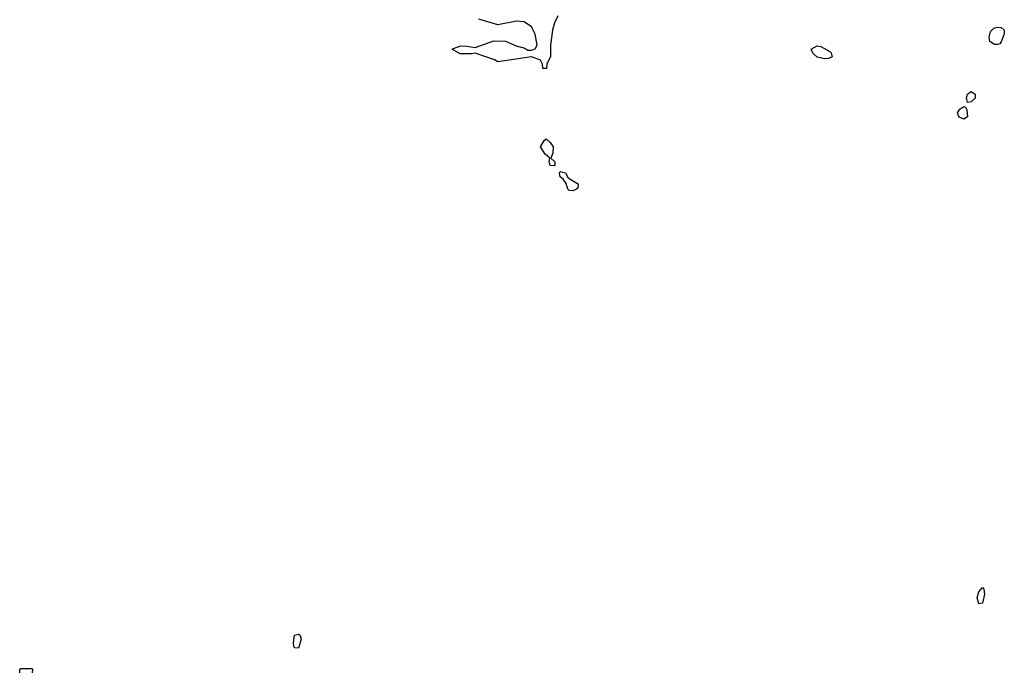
# Model space of a CAD drawing. Header units: inches. Extents: x 2722057 to 2913084, y 892730 to 1030005.
# Tile 206 of 231: x 2843126 to 2848366, y 955099 to 958566. Entities that reach past the tile are written whole.
import ezdxf

# ---------------------------------------------------------------- set-up
doc = ezdxf.new("R2010")
doc.units = ezdxf.units.IN
doc.header["$MEASUREMENT"] = 0
doc.layers.add('C8945', color=7, linetype='Continuous')

msp = doc.modelspace()

# ---------------------------------------------------------------- linework, layer by layer
at = {"layer": 'C8945', "color": 2, "elevation": 6}
for points in [[(2845990, 958586), (2845971.3, 958550), (2845961, 958510), (2845951.3, 958430), (2845951.3, 958370), (2845932, 958330), (2845930, 958306), (2845910, 958306), (2845908.7, 958330), (2845898, 958350), (2845850, 958369), (2845670, 958342), (2845652.9, 958352.9), (2845550, 958388.7), (2845530, 958384), (2845470, 958385.2), (2845430, 958408), (2845430, 958411.3), (2845473.6, 958426.4), (2845506, 958426), (2845550, 958418), (2845650, 958454), (2845710.9, 958450.9), (2845767.5, 958427.5), (2845814.4, 958414.4), (2845830, 958404.7), (2845850, 958404.7), (2845870, 958411.3), (2845879.3, 958430), (2845869.1, 958489.1), (2845850, 958528), (2845810, 958554), (2845770, 958559), (2845670, 958538), (2845570, 958568)], [(2843126, 955090), (2843126, 955110), (2843130, 955114), (2843190, 955114), (2843194, 955110), (2843192, 955090)]]:
    msp.add_lwpolyline(points, dxfattribs=at)
for points in [[(2848330, 958433.2), (2848313.6, 958433.6), (2848289.4, 958449.4), (2848286, 958470), (2848289.3, 958490.7), (2848295.1, 958504.9), (2848310, 958521), (2848330, 958526), (2848350, 958524.7), (2848364.7, 958510), (2848366, 958490), (2848350, 958448), (2848342, 958438)], [(2847410, 958358), (2847370, 958367), (2847347.2, 958387.2), (2847338, 958410), (2847370, 958426.8), (2847390, 958424), (2847437.3, 958397.3), (2847444.7, 958390), (2847450, 958369), (2847430, 958359.3)], [(2848170, 958126), (2848164, 958150), (2848169.4, 958170.6), (2848190, 958184.7), (2848211.3, 958170), (2848210.7, 958149.3), (2848190, 958128.7)], [(2848150, 958037.2), (2848126.6, 958046.6), (2848120.2, 958060.2), (2848117.2, 958070), (2848129.4, 958090.6), (2848150, 958104.7), (2848159.8, 958099.8), (2848166.4, 958086.4), (2848170, 958048.7)], [(2845970, 957788), (2845949.4, 957789.4), (2845944, 957810), (2845948, 957830), (2845922, 957850), (2845898, 957890), (2845916.4, 957923.6), (2845928.4, 957931.6), (2845950, 957912), (2845964.7, 957890), (2845963.6, 957856.4), (2845952, 957830), (2845974, 957810), (2845974, 957790)], [(2846070, 957655.3), (2846050, 957658), (2846044, 957664), (2846034.6, 957694.6), (2846018, 957718), (2846002, 957730), (2845998, 957750), (2846002, 957758), (2846030, 957752), (2846044.7, 957724.7), (2846094.4, 957694.4), (2846098, 957690), (2846096, 957670), (2846090, 957664)], [(2848230, 955458), (2848221.2, 955490), (2848230, 955522), (2848250, 955544.7), (2848256.8, 955536.8), (2848260.7, 955510), (2848250, 955462)], [(2844610, 955222), (2844590, 955224), (2844585.2, 955230), (2844584, 955250), (2844589.3, 955290.7), (2844610, 955296), (2844618, 955290), (2844624.7, 955270)]]:
    msp.add_lwpolyline(points, close=True, dxfattribs=at)

doc.saveas('drawing.dxf')
